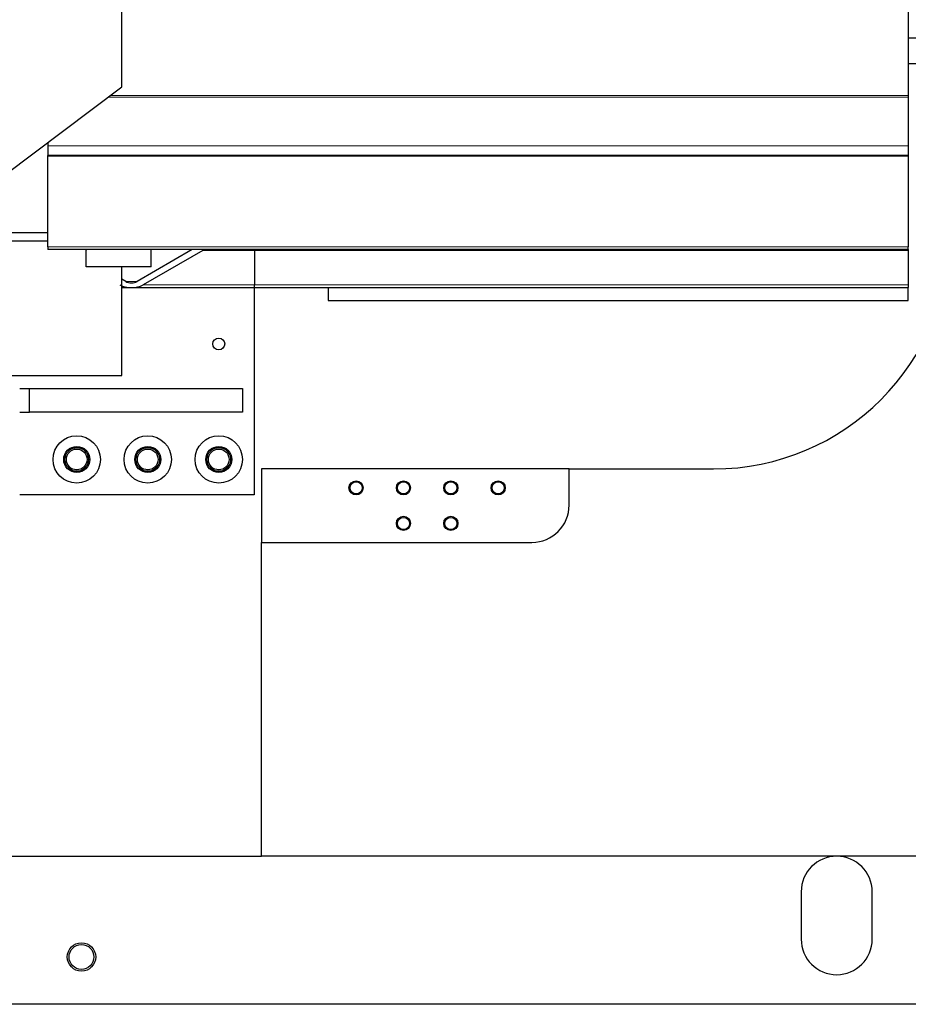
# Model space of a CAD drawing. Header units: inches. Extents: x 0 to 29700, y -16 to 21000.
# Tile 50 of 186: x 7404 to 8155, y 8496 to 9327. Entities that reach past the tile are written whole.
import ezdxf

# ---------------------------------------------------------------- set-up
doc = ezdxf.new("R2010")
doc.units = ezdxf.units.IN
doc.layers.add('254', color=7, linetype='Continuous', true_color=0xffffff)

msp = doc.modelspace()

# ---------------------------------------------------------------- linework, layer by layer
at = {"layer": '254', "color": 2, "linetype": 'Continuous', "lineweight": 25}
for p, q in [((8155.083, 9396.161), (8155.083, 9263.082)), ((7490.583, 9270.537), (7490.583, 9371.537)), ((8155.077, 9311.837), (8244.583, 9311.837)), ((8190.583, 9289.837), (8155.078, 9289.837)), ((8190.583, 9289.837), (8155.078, 9289.837)), ((7391.583, 9195.937), (7490.583, 9270.537)), ((8155.083, 9263.082), (8155.083, 9261.668)), ((8155.083, 9261.668), (8155.083, 9220.555)), ((7428.083, 9223.441), (7428.083, 9220.555)), ((7428.083, 9220.555), (7428.083, 9212.555)), ((8155.083, 9220.555), (8155.083, 9212.555)), ((7428.083, 9211.97), (7428.083, 9212.555)), ((8155.083, 9212.555), (7428.083, 9212.555)), ((7428.083, 9135.301), (7428.083, 9211.97)), ((8155.083, 9212.555), (8155.083, 9211.97)), ((8155.083, 9211.97), (8155.083, 9135.301)), ((7428.084, 9147.041), (7391.58, 9147.041)), ((7428.084, 9140.171), (7387.615, 9140.171)), ((7428.083, 9135.301), (7428.083, 9132.958)), ((8155.083, 9132.958), (7428.083, 9132.958)), ((7460.583, 9132.563), (7460.583, 9132.958)), ((7460.749, 9132.958), (7460.583, 9132.563)), ((7460.583, 9118.528), (7460.583, 9132.563)), ((7550.199, 9132.958), (7503.732, 9106.13)), ((7558.983, 9132.372), (7508.631, 9103.301)), ((7515.583, 9118.399), (7515.583, 9132.958)), ((7602.702, 9132.372), (7602.702, 9132.958)), ((7602.702, 9132.372), (7602.702, 9103.301)), ((8155.083, 9132.958), (8155.083, 9135.301)), ((8155.083, 9132.958), (8155.083, 9132.372)), ((8155.083, 9132.372), (8155.083, 9103.301)), ((7490.583, 9118.528), (7460.583, 9118.528)), ((7490.583, 9026.637), (7490.583, 9118.528)), ((7515.583, 9118.399), (7490.583, 9118.399)), ((7493.934, 9106.13), (7490.582, 9108.065)), ((7602.702, 9100.958), (7602.702, 9103.301)), ((8155.083, 9103.301), (8155.083, 9100.958)), ((7490.585, 9100.958), (7498.844, 9100.958)), ((7498.833, 9100.958), (7602.705, 9100.958)), ((7602.583, 9100.962), (7602.583, 8925.837)), ((7602.702, 9100.958), (8155.083, 9100.958)), ((7665.083, 9100.959), (7665.083, 9089.958)), ((8155.083, 9089.958), (8155.083, 9100.959)), ((7665.083, 9089.958), (8155.083, 9089.958)), ((7372.085, 9026.637), (7490.583, 9026.637)), ((7404.384, 9015.837), (7412.583, 9015.837)), ((7412.583, 9015.837), (7592.583, 9015.837)), ((7412.583, 8995.837), (7412.583, 9015.837)), ((7592.583, 9015.837), (7592.583, 8995.837)), ((7404.384, 8995.837), (7412.583, 8995.837)), ((7592.583, 8995.837), (7412.583, 8995.837)), ((7608.583, 8947.837), (7608.583, 8885.837)), ((7868.583, 8947.837), (7608.583, 8947.837)), ((7608.583, 8947.837), (7608.583, 8885.837)), ((7868.583, 8947.837), (7608.583, 8947.837)), ((7868.583, 8947.837), (7990.583, 8947.837)), ((7868.583, 8917.337), (7868.583, 8947.837)), ((7868.583, 8947.837), (7990.583, 8947.837)), ((7868.583, 8917.337), (7868.583, 8947.837)), ((7602.583, 8925.837), (7404.386, 8925.837)), ((7608.583, 8885.837), (7837.083, 8885.837)), ((7608.583, 8620.837), (7608.583, 8885.837)), ((7608.583, 8620.837), (7608.583, 8885.837)), ((7608.583, 8885.837), (7837.083, 8885.837)), ((7127.554, 8620.837), (7608.583, 8620.837)), ((7127.554, 8620.837), (7608.583, 8620.837)), ((8617.583, 8620.837), (7608.583, 8620.837)), ((8617.583, 8620.837), (7608.583, 8620.837)), ((8064.583, 8590.837), (8064.583, 8550.837)), ((8064.583, 8590.837), (8064.583, 8550.837)), ((8124.583, 8550.837), (8124.583, 8590.837)), ((8124.583, 8550.837), (8124.583, 8590.837)), ((8324.545, 8495.837), (7165.748, 8495.837)), ((8324.545, 8495.837), (7165.748, 8495.837))]:
    msp.add_line(p, q, dxfattribs=at)
at = {"layer": '254', "color": 110, "linetype": 'Continuous', "lineweight": 13}
for p, q in [((8155.083, 9261.668), (7478.825, 9261.668)), ((7480.699, 9263.082), (8155.083, 9263.082)), ((8155.083, 9220.555), (7428.083, 9220.555)), ((8155.083, 9211.97), (7428.083, 9211.97)), ((7428.083, 9135.301), (8155.083, 9135.301)), ((7602.703, 9132.372), (7558.983, 9132.372)), ((8155.083, 9132.372), (7602.702, 9132.372)), ((7503.737, 9106.13), (7493.934, 9106.13)), ((7602.71, 9103.301), (7508.631, 9103.301)), ((8155.083, 9103.301), (7602.702, 9103.301))]:
    msp.add_line(p, q, dxfattribs=at)
at = {"layer": '254', "color": 2, "linetype": 'Continuous', "lineweight": 25}
for centre, radius in [((7572.583, 9053.337), 5), ((7452.583, 8955.837), 20), ((7512.583, 8955.837), 20), ((7572.583, 8955.837), 20), ((7452.583, 8955.837), 11), ((7452.583, 8955.837), 10), ((7452.583, 8955.837), 10), ((7452.583, 8955.837), 8.75), ((7452.583, 8955.837), 8.75), ((7512.583, 8955.837), 11), ((7512.583, 8955.837), 10), ((7512.583, 8955.837), 10), ((7512.583, 8955.837), 8.75), ((7512.583, 8955.837), 8.75), ((7572.583, 8955.837), 11), ((7572.583, 8955.837), 10), ((7572.583, 8955.837), 10), ((7572.583, 8955.837), 8.75), ((7572.583, 8955.837), 8.75), ((7688.583, 8931.837), 6), ((7688.583, 8931.837), 6), ((7688.583, 8931.837), 5.125), ((7688.583, 8931.837), 5.125), ((7728.583, 8931.837), 6), ((7728.583, 8931.837), 6), ((7728.583, 8931.837), 5.125), ((7728.583, 8931.837), 5.125), ((7768.583, 8931.837), 6), ((7768.583, 8931.837), 6), ((7768.583, 8931.837), 5.125), ((7768.583, 8931.837), 5.125), ((7808.583, 8931.837), 6), ((7808.583, 8931.837), 6), ((7808.583, 8931.837), 5.125), ((7808.583, 8931.837), 5.125), ((7728.583, 8901.837), 6), ((7728.583, 8901.837), 6), ((7728.583, 8901.837), 5.125), ((7728.583, 8901.837), 5.125), ((7768.583, 8901.837), 6), ((7768.583, 8901.837), 6), ((7768.583, 8901.837), 5.125), ((7768.583, 8901.837), 5.125), ((7456.583, 8535.837), 12), ((7456.583, 8535.837), 12), ((7456.583, 8535.837), 10.5), ((7456.583, 8535.837), 10.5)]:
    msp.add_circle(centre, radius, dxfattribs=at)
for centre, radius, start, end in [((7990.583, 9147.837), 200, 270, 0), ((7990.583, 9147.837), 200, 270, 0), ((7837.083, 8917.337), 31.5, 270, 0), ((7837.083, 8917.337), 31.5, 270, 0), ((8094.583, 8590.837), 30, 0, 180), ((8094.583, 8590.837), 30, 0, 180), ((8094.583, 8550.837), 30, 180, 0), ((8094.583, 8550.837), 30, 180, 0)]:
    msp.add_arc(centre, radius, start, end, dxfattribs=at)
for centre, major_axis, start_param, end_param in [((7561.433, 9130.958), (-3.464, 0), 4.712389, 5.4977871), ((7498.833, 9108.958), (-13.856, 0), 0.7853982, 2.3561945), ((7498.833, 9108.958), (-6.928, 0), 0.7853982, 2.3561945)]:
    msp.add_ellipse(centre, major_axis=major_axis, ratio=0.5773503, start_param=start_param, end_param=end_param, dxfattribs=at)

doc.saveas('drawing.dxf')
